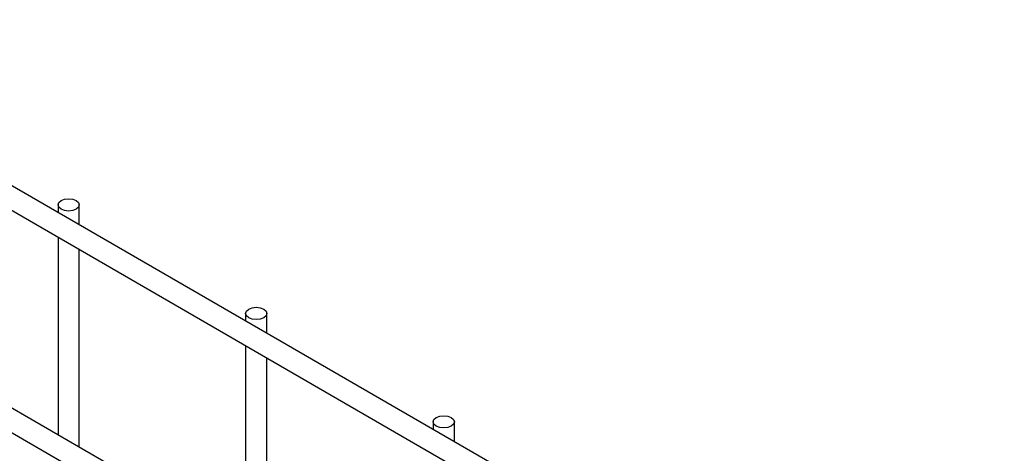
# Model space of a CAD drawing. Header units: inches. Extents: x 0.2 to 10.8, y 0.2 to 8.2.
# Tile 54 of 58: x 9.753 to 10.063, y 7.141 to 7.277. Entities that reach past the tile are written whole.
import ezdxf

# ---------------------------------------------------------------- set-up
doc = ezdxf.new("R2010")
doc.units = ezdxf.units.IN
doc.header["$MEASUREMENT"] = 0

msp = doc.modelspace()

# ---------------------------------------------------------------- linework, layer by layer
for p, q in [((10.06250333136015, 7.044427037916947), (9.063420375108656, 7.621185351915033)), ((9.060087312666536, 7.615411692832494), (10.05917026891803, 7.038653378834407)), ((10.06250333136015, 6.974680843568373), (9.063420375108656, 7.551439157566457)), ((9.060087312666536, 7.54566549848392), (10.05917026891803, 6.968907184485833)), ((9.765232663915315, 7.218429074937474), (9.765232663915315, 7.216037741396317)), ((9.77189933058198, 7.212189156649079), (9.77189933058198, 7.218429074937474)), ((9.765232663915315, 7.208339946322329), (9.765232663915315, 7.146291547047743)), ((9.77189933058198, 7.142442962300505), (9.77189933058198, 7.204491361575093)), ((9.824158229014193, 7.184412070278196), (9.824158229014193, 7.182020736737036)), ((9.830824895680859, 7.1781721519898), (9.830824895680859, 7.184412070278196)), ((9.824158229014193, 7.17432294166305), (9.824158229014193, 7.112274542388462)), ((9.830824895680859, 7.108425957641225), (9.830824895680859, 7.170474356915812)), ((9.883083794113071, 7.150395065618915), (9.883083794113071, 7.148003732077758)), ((9.889750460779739, 7.144155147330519), (9.889750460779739, 7.150395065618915))]:
    msp.add_line(p, q)
at = {"flags": 128}
for points in [[(9.770923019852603, 7.219789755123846), (9.771645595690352, 7.219165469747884), (9.77189933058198, 7.218429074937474), (9.771645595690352, 7.217692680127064), (9.770923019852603, 7.217068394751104), (9.769841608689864, 7.216651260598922), (9.768565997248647, 7.216504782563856), (9.767290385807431, 7.216651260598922), (9.766208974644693, 7.217068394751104), (9.765486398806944, 7.217692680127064), (9.765232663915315, 7.218429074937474), (9.765486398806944, 7.219165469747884), (9.766208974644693, 7.219789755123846), (9.767290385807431, 7.220206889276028), (9.768565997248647, 7.220353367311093), (9.769841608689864, 7.220206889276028), (9.770923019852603, 7.219789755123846)], [(9.829848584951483, 7.185772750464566), (9.83057116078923, 7.185148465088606), (9.830824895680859, 7.184412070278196), (9.83057116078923, 7.183675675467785), (9.829848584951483, 7.183051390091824), (9.828767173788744, 7.182634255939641), (9.827491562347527, 7.182487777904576), (9.82621595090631, 7.182634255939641), (9.825134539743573, 7.183051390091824), (9.824411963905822, 7.183675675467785), (9.824158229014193, 7.184412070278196), (9.824411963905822, 7.185148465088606), (9.825134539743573, 7.185772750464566), (9.82621595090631, 7.186189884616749), (9.827491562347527, 7.186336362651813), (9.828767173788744, 7.186189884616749), (9.829848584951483, 7.185772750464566)], [(9.888774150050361, 7.151755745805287), (9.88949672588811, 7.151131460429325), (9.889750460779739, 7.150395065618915), (9.88949672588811, 7.149658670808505), (9.888774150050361, 7.149034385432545), (9.887692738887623, 7.148617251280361), (9.886417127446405, 7.148470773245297), (9.88514151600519, 7.148617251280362), (9.884060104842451, 7.149034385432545), (9.883337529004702, 7.149658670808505), (9.883083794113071, 7.150395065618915), (9.883337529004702, 7.151131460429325), (9.884060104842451, 7.151755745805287), (9.88514151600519, 7.15217287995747), (9.886417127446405, 7.152319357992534), (9.887692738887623, 7.152172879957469), (9.888774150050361, 7.151755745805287)]]:
    msp.add_lwpolyline(points, dxfattribs=at)

doc.saveas('drawing.dxf')
